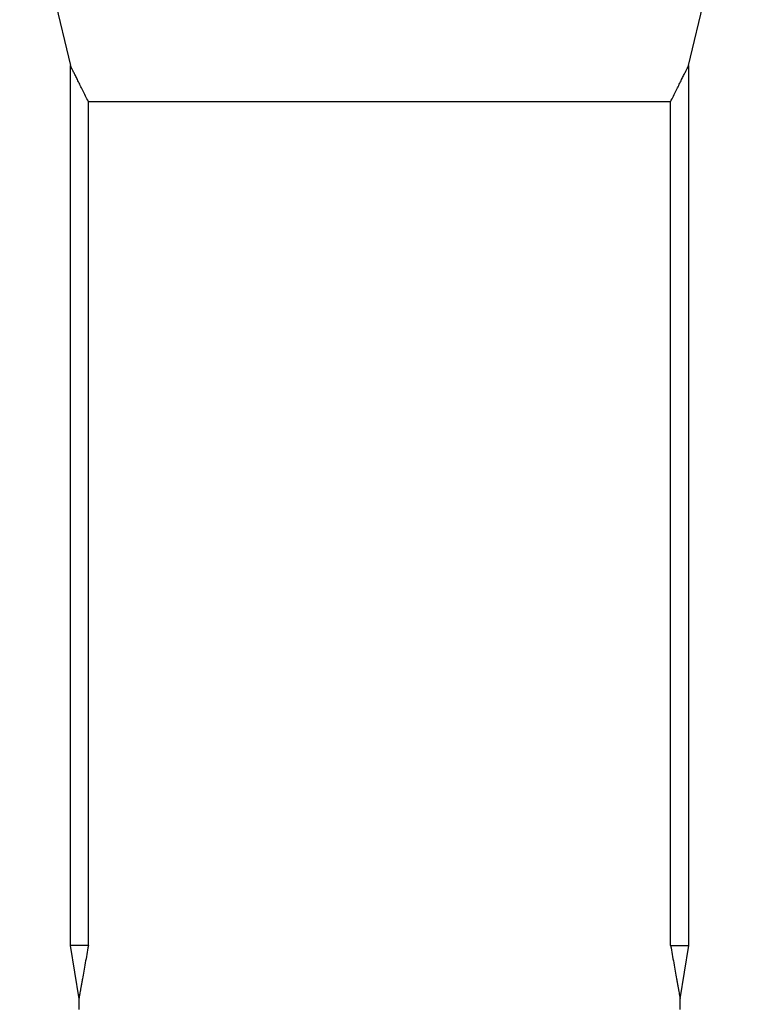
# Model space of a CAD drawing. Header units: millimetres. Extents: x 1760 to 3240, y 826 to 4276.
# Tile 8 of 10: x 2162 to 2838, y 2429 to 3353. Entities that reach past the tile are written whole.
import ezdxf

# ---------------------------------------------------------------- set-up
doc = ezdxf.new("R2010")
doc.units = ezdxf.units.MM

msp = doc.modelspace()

# ---------------------------------------------------------------- linework, layer by layer
at = {"color": 7, "linetype": 'Continuous', "lineweight": 25}
for p, q in [((2162.5, 3511.13), (2210.01, 3309.57)), ((2789.99, 3309.57), (2837.5, 3511.13)), ((2210, 3309.6), (2210, 2484.13)), ((2790, 2484.13), (2790, 3309.6)), ((2773.05, 3275.66), (2226.95, 3275.66)), ((2226.95, 2484.13), (2226.95, 3275.66)), ((2773.05, 2484.13), (2773.05, 3275.66)), ((2210, 2484.13), (2218, 2434.13)), ((2226.95, 2484.13), (2210, 2484.13)), ((2773.05, 2484.13), (2790, 2484.13)), ((2782, 2434.13), (2790, 2484.13)), ((2218, 2434.18), (2218, 2424.13)), ((2782, 2424.13), (2782, 2434.18))]:
    msp.add_line(p, q, dxfattribs=at)
for points, knots in [([(2226.95, 3275.66), (2226.06, 3277.47), (2224.28, 3281.08), (2221.75, 3286.18), (2219.35, 3291), (2217.13, 3295.43), (2215.15, 3299.4), (2213.4, 3302.87), (2211.95, 3305.74), (2210.96, 3307.71), (2210.36, 3308.88), (2210.05, 3309.51), (2210.03, 3309.55), (2210.02, 3309.57)], [0, 0, 0, 0, 0.097914, 0.195819, 0.295117, 0.394399, 0.492555, 0.590687, 0.692203, 0.793689, 0.865431, 0.937167, 1, 1, 1, 1]), ([(2773.05, 3275.66), (2773.94, 3277.47), (2775.72, 3281.08), (2778.25, 3286.18), (2780.65, 3291), (2782.87, 3295.43), (2784.85, 3299.4), (2786.6, 3302.87), (2788.05, 3305.74), (2789.04, 3307.71), (2789.64, 3308.88), (2789.95, 3309.51), (2789.97, 3309.55), (2789.98, 3309.57)], [0, 0, 0, 0, 0.097914, 0.195819, 0.295117, 0.394399, 0.492555, 0.590687, 0.692203, 0.793689, 0.865431, 0.937167, 1, 1, 1, 1]), ([(2226.95, 2484.13), (2226.44, 2481.36), (2225.43, 2475.83), (2223.98, 2467.85), (2222.6, 2460.18), (2221.51, 2454.05), (2220.67, 2449.34), (2220.06, 2445.86), (2219.5, 2442.68), (2219.04, 2440.08), (2218.68, 2438.05), (2218.41, 2436.5), (2218.2, 2435.29), (2218.06, 2434.5), (2218, 2434.13), (2218.01, 2434.17), (2218.01, 2434.18)], [0, 0, 0, 0, 0.115039, 0.230063, 0.346504, 0.462901, 0.527797, 0.592683, 0.658663, 0.724624, 0.774918, 0.825203, 0.8768, 0.928387, 0.978786, 1, 1, 1, 1]), ([(2773.05, 2484.13), (2773.56, 2481.36), (2774.57, 2475.83), (2776.02, 2467.85), (2777.4, 2460.18), (2778.49, 2454.05), (2779.33, 2449.34), (2779.94, 2445.86), (2780.5, 2442.68), (2780.96, 2440.08), (2781.32, 2438.05), (2781.59, 2436.5), (2781.8, 2435.29), (2781.94, 2434.5), (2782, 2434.13), (2781.99, 2434.17), (2781.99, 2434.18)], [0, 0, 0, 0, 0.115039, 0.230063, 0.346504, 0.462901, 0.527797, 0.592683, 0.658663, 0.724624, 0.774918, 0.825203, 0.8768, 0.928387, 0.978786, 1, 1, 1, 1])]:
    msp.add_open_spline(points, degree=3, knots=knots, dxfattribs=at)

doc.saveas('drawing.dxf')
